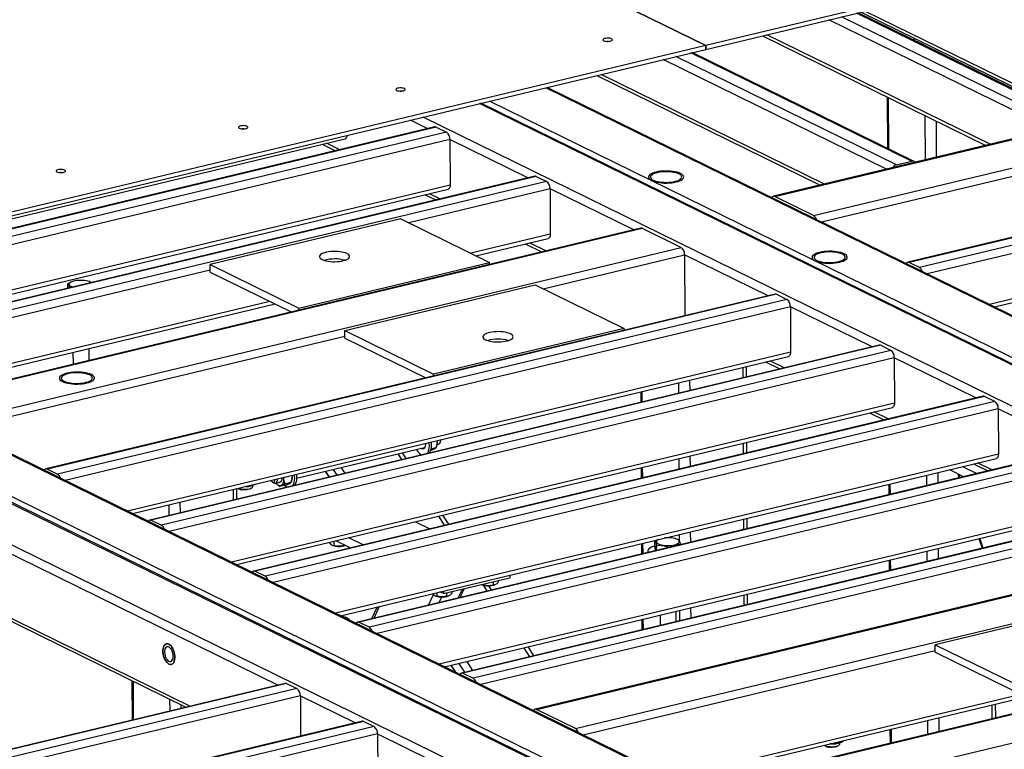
# Model space of a CAD drawing. Header units: millimetres. Extents: x 5 to 589, y 5 to 415.
# Tile 83 of 115: x 454 to 482, y 303 to 324. Entities that reach past the tile are written whole.
import ezdxf

# ---------------------------------------------------------------- set-up
doc = ezdxf.new("R2010")
doc.units = ezdxf.units.MM
doc.layers.add('TRAIT-FORT', color=4, linetype='Continuous', lineweight=25)

msp = doc.modelspace()

# ---------------------------------------------------------------- linework, layer by layer
at = {"layer": 'TRAIT-FORT', "color": 4, "linetype": 'Continuous', "lineweight": 25}
for p, q in [((439.08421, 339.87026), (473.55361, 322.95209)), ((473.55408, 322.9522), (439.08468, 339.87037)), ((497.53664, 328.70144), (473.55408, 322.9522)), ((473.55456, 322.84479), (497.53712, 328.59402)), ((500.63016, 324.70784), (475.47149, 318.67667)), ((475.51074, 318.67108), (500.66941, 324.70226)), ((476.61448, 318.12935), (501.77315, 324.16052)), ((476.83291, 317.94927), (501.87126, 323.9516)), ((484.08956, 320.79879), (477.83187, 323.87017)), ((484.16581, 320.79156), (477.87321, 323.88008)), ((477.96005, 323.9009), (484.2946, 320.79179)), ((478.08037, 323.92974), (484.41493, 320.82064)), ((483.38206, 320.57303), (477.0475, 323.68214)), ((483.66633, 320.69733), (477.40864, 323.76871)), ((475.16667, 323.23126), (481.50123, 320.12215)), ((481.62155, 320.15099), (475.287, 323.2601)), ((473.55361, 322.95209), (449.33592, 317.14649)), ((473.55409, 322.84468), (473.55361, 322.95209)), ((473.55408, 322.9522), (473.55456, 322.84479)), ((479.4134, 323.12413), (479.50024, 323.14495)), ((449.3364, 317.03908), (473.55409, 322.84468)), ((479.38701, 319.67147), (473.12931, 322.74285)), ((479.46326, 319.66424), (473.17065, 322.75276)), ((473.55456, 322.84479), (473.55409, 322.84502)), ((504.44457, 322.83567), (479.28589, 316.8045)), ((504.48381, 322.83008), (479.32514, 316.79891)), ((504.77598, 322.68668), (479.6173, 316.65551)), ((478.6795, 319.44571), (472.34494, 322.55482)), ((478.96378, 319.57001), (472.70608, 322.64139)), ((504.87408, 322.47777), (479.83574, 316.47543)), ((470.46412, 322.10393), (476.79868, 318.99483)), ((476.919, 319.02367), (470.58444, 322.13278)), ((497.68797, 307.68306), (469.01458, 321.75644)), ((497.70878, 307.70304), (469.05592, 321.76635)), ((496.91069, 306.6904), (467.13356, 321.30551)), ((497.0395, 306.65737), (467.17489, 321.31542)), ((497.19284, 306.75804), (467.41571, 321.37315)), ((478.70016, 321.49697), (478.70668, 320.03558)), ((478.74704, 320.01577), (478.74051, 321.47716)), ((504.87984, 321.18882), (481.602, 315.60852)), ((481.74592, 315.53789), (504.82242, 321.06991)), ((465.66477, 320.59455), (465.17355, 320.83565)), ((494.20807, 306.84884), (465.53469, 320.92222)), ((479.78494, 319.71071), (479.77933, 320.96729)), ((480.10247, 319.78683), (480.0979, 320.81093)), ((465.86611, 320.64282), (445.17487, 315.6826)), ((465.90535, 320.63723), (445.21411, 315.67701)), ((466.19752, 320.49383), (445.50628, 315.53361)), ((465.90535, 320.63723), (466.19752, 320.49383)), ((444.71322, 315.85), (463.32229, 320.31107)), ((466.29563, 320.28491), (445.72471, 315.35354)), ((462.66977, 320.15464), (463.0504, 319.96782)), ((463.17072, 319.99667), (462.79009, 320.18348)), ((466.29563, 320.28491), (466.30139, 318.99597)), ((468.50528, 319.20038), (466.29563, 320.28491)), ((478.96378, 319.57001), (479.38701, 319.67147)), ((468.70662, 319.24865), (448.01538, 314.28843)), ((468.74586, 319.24306), (448.05462, 314.28284)), ((469.03803, 319.09966), (448.34679, 314.13944)), ((468.74586, 319.24306), (469.03803, 319.09966)), ((466.30139, 318.99597), (447.49097, 314.48663)), ((447.63489, 314.41599), (466.24396, 318.87706)), ((469.13614, 318.89074), (465.1239, 317.92891)), ((469.13614, 318.89074), (469.1419, 317.60179)), ((471.5081, 317.72654), (469.13614, 318.89074)), ((465.59144, 318.72063), (465.89091, 318.57365)), ((466.01123, 318.60249), (465.71176, 318.74948)), ((476.61448, 318.12935), (475.51074, 318.67108)), ((464.90312, 318.03727), (459.49518, 316.74085)), ((464.90312, 318.03727), (467.419, 316.80243)), ((471.70945, 317.77481), (451.0182, 312.81459)), ((451.05745, 312.809), (471.74869, 317.76922)), ((471.74869, 317.76922), (472.85243, 317.22749)), ((469.1419, 317.60179), (466.89016, 317.062)), ((467.03408, 316.99136), (469.08447, 317.48289)), ((469.01406, 317.12866), (468.55227, 317.35531)), ((452.16119, 312.26727), (472.85243, 317.22749)), ((468.43195, 317.32646), (468.89374, 317.09981)), ((462.01106, 315.50601), (467.419, 316.80243)), ((467.41925, 316.74634), (467.419, 316.80243)), ((468.9383, 316.05673), (472.95054, 317.01857)), ((472.95054, 317.01857), (472.95827, 315.2876)), ((475.3225, 315.85437), (472.95054, 317.01857)), ((479.6173, 316.65551), (479.32514, 316.79891)), ((459.4959, 316.57973), (448.56522, 313.95937)), ((459.49614, 316.52602), (459.49518, 316.74085)), ((459.49518, 316.74085), (462.01106, 315.50601)), ((459.49614, 316.52602), (461.79451, 315.39795)), ((455.56515, 316.25111), (455.54274, 316.24154)), ((456.11813, 316.23389), (456.07135, 316.25337)), ((455.45655, 316.07227), (455.45599, 316.19687)), ((456.12244, 316.2319), (456.11679, 316.23426)), ((463.30958, 314.86868), (468.71752, 316.1651)), ((468.71752, 316.1651), (471.2334, 314.93026)), ((444.56129, 315.89437), (473.23468, 301.82098)), ((473.25549, 301.84097), (444.60263, 315.90428)), ((461.18881, 315.69524), (450.33148, 313.09246)), ((475.52385, 315.90264), (454.83261, 310.94242)), ((475.56309, 315.89705), (454.87185, 310.93683)), ((475.85526, 315.75365), (455.16402, 310.79343)), ((475.56309, 315.89705), (475.85526, 315.75365)), ((442.68027, 315.44344), (472.4574, 300.82832)), ((472.58621, 300.79529), (442.7216, 315.45335)), ((442.96242, 315.51108), (472.73955, 300.89596)), ((450.4754, 313.02182), (461.33273, 315.6246)), ((475.95337, 315.54473), (455.38245, 310.61336)), ((462.01131, 315.44992), (462.01106, 315.50601)), ((475.95337, 315.54473), (475.95913, 314.25578)), ((478.27058, 314.40741), (475.95337, 315.54473)), ((441.0814, 315.06015), (469.75479, 300.98676)), ((463.31054, 314.65385), (463.30958, 314.86868)), ((463.30958, 314.86868), (465.82547, 313.63384)), ((471.2334, 314.93026), (465.82547, 313.63384)), ((471.23365, 314.87417), (471.2334, 314.93026)), ((452.37962, 312.08719), (463.3103, 314.70756)), ((463.31054, 314.65385), (465.60891, 313.52577)), ((456.05679, 314.02247), (456.05528, 314.35946)), ((478.47192, 314.45567), (457.78068, 309.49545)), ((478.51116, 314.45009), (457.81992, 309.48987)), ((478.80333, 314.30669), (458.11209, 309.34647)), ((478.80333, 314.30669), (478.51116, 314.45009)), ((455.59862, 314.24999), (455.60013, 313.913)), ((475.95913, 314.25578), (457.14871, 309.74645)), ((457.29263, 309.67581), (475.9017, 314.13688)), ((478.90144, 314.09777), (458.33052, 309.16639)), ((475.77653, 313.80952), (475.3695, 314.0093)), ((478.90144, 314.09777), (478.9072, 312.80882)), ((481.21865, 312.96044), (478.90144, 314.09777)), ((474.61113, 313.53014), (474.6098, 313.82718)), ((474.71003, 313.55385), (474.7087, 313.85089)), ((475.24918, 313.98045), (475.65621, 313.78068)), ((465.82572, 313.57775), (465.82547, 313.63384)), ((473.10631, 313.1694), (473.10498, 313.46643)), ((472.78878, 313.09328), (472.78745, 313.39031)), ((481.41999, 313.00871), (460.72875, 308.04849)), ((481.45924, 313.00312), (460.76799, 308.0429)), ((471.71179, 313.13245), (471.71312, 312.83542)), ((471.75335, 312.84506), (471.75202, 313.1421)), ((481.7514, 312.85972), (481.45924, 313.00312)), ((478.9072, 312.80882), (460.09678, 308.29948)), ((460.2407, 308.22885), (478.84977, 312.68992)), ((481.7514, 312.85972), (461.06016, 307.8995)), ((481.84951, 312.6508), (461.27859, 307.71943)), ((481.84951, 312.6508), (481.85527, 311.36186)), ((484.16672, 311.51348), (481.84951, 312.6508)), ((478.19725, 312.53349), (478.60428, 312.33371)), ((478.7246, 312.36256), (478.31757, 312.56233)), ((461.94112, 310.67942), (465.57753, 311.55116)), ((484.36806, 311.56175), (463.67682, 306.60153)), ((484.40731, 311.55616), (463.71606, 306.59594)), ((465.47419, 311.52328), (465.47079, 311.52557)), ((465.89841, 311.54428), (465.75281, 311.50937)), ((465.90516, 311.5622), (465.9158, 311.59167)), ((465.92709, 311.63496), (465.9709, 311.64546)), ((466.0179, 311.69605), (466.03143, 311.73353)), ((474.62074, 311.37876), (474.61941, 311.67579)), ((474.71964, 311.40246), (474.71831, 311.6995)), ((481.85527, 311.36186), (463.04485, 306.85252)), ((463.18877, 306.78188), (481.79784, 311.24295)), ((484.69948, 311.41276), (464.00823, 306.45254)), ((464.93443, 311.21039), (464.82974, 311.3719)), ((465.05378, 311.239), (464.94909, 311.40051)), ((465.48579, 311.34257), (465.4649, 311.35447)), ((465.74486, 311.47268), (465.74347, 311.47234)), ((472.79839, 310.94189), (472.79706, 311.23893)), ((473.11592, 311.01801), (473.11459, 311.31505)), ((454.87185, 310.93683), (455.16402, 310.79343)), ((463.09329, 310.76902), (462.98859, 310.93053)), ((463.31798, 310.82289), (463.21328, 310.98439)), ((484.79758, 311.20384), (464.22666, 306.27247)), ((471.7214, 310.98106), (471.72273, 310.68403)), ((471.76296, 310.69367), (471.76163, 310.99071)), ((480.83489, 311.01211), (481.24192, 310.81233)), ((481.14532, 311.08653), (481.55235, 310.88675)), ((481.67268, 310.91559), (481.26565, 311.11537)), ((462.75869, 310.87541), (462.86339, 310.71391)), ((462.87299, 310.71621), (462.76829, 310.87771)), ((479.82621, 310.47295), (479.82488, 310.76998)), ((480.14374, 310.54907), (480.14241, 310.8461)), ((480.46812, 310.92418), (480.87515, 310.72441)), ((480.70126, 310.80975), (480.73982, 310.69196)), ((480.76599, 310.69824), (480.7349, 310.79324)), ((460.24967, 310.08734), (460.24834, 310.38437)), ((460.28463, 310.39307), (460.2886, 310.38962)), ((460.65593, 310.39127), (460.6851, 310.41703)), ((460.7006, 310.44547), (460.70046, 310.47635)), ((461.245, 310.5861), (461.27406, 310.55883)), ((461.33888, 310.53505), (461.4682, 310.56605)), ((461.38887, 310.50645), (461.39535, 310.50037)), ((461.63013, 310.48627), (461.46411, 310.44647)), ((461.78367, 310.55787), (461.61765, 310.51807)), ((461.66496, 310.42662), (461.64407, 310.43852)), ((461.79042, 310.5758), (461.80106, 310.60527)), ((478.74922, 310.51212), (478.75055, 310.21509)), ((478.79078, 310.22473), (478.78945, 310.52176)), ((460.15077, 310.06363), (460.14944, 310.36066)), ((487.31614, 310.11478), (466.62489, 305.15456)), ((487.35538, 310.1092), (466.66414, 305.14898)), ((458.32842, 309.62676), (458.32709, 309.9238)), ((458.64595, 309.70288), (458.64462, 309.99992)), ((484.80334, 309.91489), (465.99292, 305.40556)), ((487.64755, 309.9658), (466.9563, 305.00558)), ((466.14281, 309.34638), (465.97597, 309.60374)), ((466.26216, 309.37499), (466.09532, 309.63235)), ((466.13684, 305.33492), (484.74592, 309.79599)), ((487.74566, 309.75688), (467.17474, 304.8255)), ((474.72925, 309.25108), (474.72792, 309.54811)), ((457.81992, 309.48987), (458.11209, 309.34647)), ((465.71451, 309.24371), (465.30748, 309.44348)), ((474.63035, 309.22737), (474.62902, 309.5244)), ((463.83349, 308.79278), (463.42646, 308.99255)), ((489.40178, 309.09112), (468.71053, 304.1309)), ((468.74978, 304.12531), (489.44102, 309.08553)), ((472.80748, 308.90748), (472.80667, 309.08754)), ((473.12553, 308.86662), (473.1242, 309.16366)), ((481.41966, 308.70125), (481.32941, 308.97697)), ((453.20439, 308.84615), (461.41969, 304.81394)), ((462.86901, 308.85892), (462.86902, 308.85563)), ((462.95688, 308.78079), (462.97025, 308.77522)), ((462.99809, 308.88986), (462.99862, 308.7712)), ((463.46672, 308.70485), (463.05969, 308.90463)), ((463.27865, 308.79716), (463.27878, 308.76817)), ((471.73102, 308.82968), (471.73234, 308.53264)), ((471.77257, 308.54229), (471.77124, 308.83932)), ((472.11381, 308.6653), (472.11278, 308.89575)), ((472.15738, 308.63454), (472.15682, 308.76154)), ((472.20795, 308.94401), (472.19953, 308.94042)), ((472.77492, 308.93277), (472.72814, 308.95225)), ((472.79423, 308.92448), (472.77358, 308.93314)), ((480.15335, 308.39768), (480.15202, 308.69472)), ((481.30323, 308.97069), (481.39348, 308.69497)), ((469.85352, 303.58357), (490.54476, 308.54379)), ((471.90513, 308.61001), (471.90529, 308.5741)), ((472.11381, 308.6653), (472.12635, 308.6271)), ((479.83582, 308.32156), (479.83449, 308.6186)), ((460.25801, 308.22035), (460.25795, 308.23298)), ((478.75883, 308.36073), (478.76016, 308.0637)), ((478.80039, 308.07334), (478.79906, 308.37038)), ((460.76799, 308.0429), (461.06016, 307.8995)), ((466.11237, 307.40632), (467.9934, 307.85725)), ((467.99306, 307.93359), (467.9934, 307.85725)), ((467.19526, 307.66244), (467.20864, 307.65687)), ((467.2369, 307.6759), (467.237, 307.65285)), ((467.35119, 307.48237), (467.24608, 307.6445)), ((467.47053, 307.51098), (467.39433, 307.62852)), ((467.51675, 307.74298), (467.51716, 307.64981)), ((467.56719, 307.65847), (467.57838, 307.66325)), ((467.66752, 307.77913), (467.66774, 307.73121)), ((452.62052, 307.31072), (458.92565, 304.21606)), ((465.69003, 307.08415), (465.82941, 307.38153)), ((465.87855, 307.34679), (465.89192, 307.34122)), ((465.91984, 307.43659), (465.92029, 307.33719)), ((465.99107, 307.15631), (466.06442, 307.31282)), ((466.11237, 307.40632), (466.00776, 307.45767)), ((466.11203, 307.48266), (466.11237, 307.40632)), ((466.20003, 307.42733), (466.20045, 307.33416)), ((466.25048, 307.34282), (466.26167, 307.3476)), ((466.35081, 307.46348), (466.35102, 307.41556)), ((466.53187, 307.28596), (466.64851, 307.53485)), ((466.58519, 307.29874), (466.70184, 307.54763)), ((474.63996, 307.07598), (474.63863, 307.37301)), ((474.73886, 307.09969), (474.73753, 307.39672)), ((452.5002, 307.28187), (458.80532, 304.18721)), ((464.22853, 307.03114), (464.07153, 306.69615)), ((464.14374, 306.71346), (464.30073, 307.04845)), ((484.47705, 307.01806), (480.0614, 305.95952)), ((472.25607, 306.80185), (472.2574, 306.50482)), ((472.71405, 306.61429), (472.71273, 306.91133)), ((472.81761, 306.63912), (472.81628, 306.93615)), ((473.13514, 306.71524), (473.13381, 307.01227)), ((473.23468, 301.82098), (494.20807, 306.84884)), ((494.11189, 306.84078), (473.25237, 301.84022)), ((463.33831, 306.72931), (463.3196, 306.7371)), ((463.43831, 306.67622), (463.4247, 306.66608)), ((463.43839, 306.65937), (463.43831, 306.67622)), ((463.71606, 306.59594), (464.00823, 306.45254)), ((471.74063, 306.67829), (471.74195, 306.38125)), ((471.78218, 306.3909), (471.78085, 306.68793)), ((472.73955, 300.89596), (496.91069, 306.6904)), ((468.67891, 305.64697), (468.51207, 305.90432)), ((480.06236, 305.74469), (480.0614, 305.95952)), ((480.0614, 305.95952), (483.38886, 304.32635)), ((468.55956, 305.61835), (468.39273, 305.87571)), ((470.07195, 303.4035), (480.06212, 305.7984)), ((480.06236, 305.74469), (483.17231, 304.21828)), ((466.32168, 305.37923), (466.45006, 305.18119)), ((466.46633, 305.1732), (466.33128, 305.38153)), ((466.71842, 305.17698), (466.55158, 305.43434)), ((466.94311, 305.23085), (466.77627, 305.48821)), ((466.66414, 305.14898), (466.9563, 305.00558)), ((461.62103, 304.86221), (441.16492, 299.95836)), ((461.66028, 304.85662), (441.20416, 299.95277)), ((457.27255, 304.93952), (457.27755, 303.82097)), ((457.31777, 303.83061), (457.31291, 304.91971)), ((461.66028, 304.85662), (461.95244, 304.71322)), ((461.95244, 304.71322), (441.49633, 299.80937)), ((462.05055, 304.5043), (441.71476, 299.6293)), ((462.05055, 304.5043), (462.05564, 303.36559)), ((462.05055, 304.5043), (463.61094, 303.73844)), ((472.57415, 302.17538), (482.49097, 304.55269)), ((458.3532, 304.07883), (458.35172, 304.40985)), ((458.67073, 304.15495), (458.67029, 304.25349)), ((472.71807, 302.10474), (482.63489, 304.48205)), ((481.68005, 303.86055), (481.67829, 304.25273)), ((481.77895, 303.88426), (481.77719, 304.27644)), ((469.85352, 303.58357), (468.74978, 304.12531)), ((463.81229, 303.78671), (443.35617, 298.88285)), ((463.85153, 303.78112), (443.39541, 298.87727)), ((463.85153, 303.78112), (464.1437, 303.63772)), ((479.8577, 303.42368), (479.85594, 303.81587)), ((480.17523, 303.4998), (480.17348, 303.89199)), ((464.1437, 303.63772), (443.68758, 298.73387)), ((464.2418, 303.4288), (443.90601, 298.55379)), ((464.2418, 303.4288), (464.24756, 302.13985)), ((464.2418, 303.4288), (466.53261, 302.30444)), ((478.78029, 303.55801), (478.78204, 303.16582)), ((478.82227, 303.17547), (478.82052, 303.56765)), ((476.91863, 303.11172), (476.94539, 303.0885)), ((477.31272, 303.09014), (477.34188, 303.11591)), ((477.35738, 303.14435), (477.35725, 303.17522)), ((477.36285, 303.21821), (477.36292, 303.20341)), ((477.44789, 303.22036), (477.44817, 303.2206))]:
    msp.add_line(p, q, dxfattribs=at)
at = {"layer": 'TRAIT-FORT', "color": 4, "linetype": 'Continuous', "lineweight": 25, "flags": 128}
for points in [[(470.88202, 323.14169), (470.85605, 323.15117), (470.82323, 323.15773), (470.78622, 323.16084), (470.74802, 323.16026), (470.71173, 323.15603), (470.68027, 323.14849), (470.65621, 323.13825), (470.64149, 323.12615), (470.6373, 323.11315), (470.64398, 323.10033), (470.661, 323.08871), (470.68697, 323.07923), (470.71979, 323.07267), (470.7568, 323.06955), (470.795, 323.07013), (470.83129, 323.07436), (470.86275, 323.08191), (470.88681, 323.09214), (470.90153, 323.10425), (470.90572, 323.11724), (470.89904, 323.13007), (470.88202, 323.14169)], [(465.00383, 321.73254), (464.97786, 321.74201), (464.94504, 321.74857), (464.90803, 321.75169), (464.86983, 321.75111), (464.83353, 321.74688), (464.80208, 321.73934), (464.77801, 321.7291), (464.76329, 321.71699), (464.7591, 321.704), (464.76579, 321.69117), (464.78281, 321.67955), (464.80878, 321.67008), (464.84159, 321.66351), (464.8786, 321.6604), (464.9168, 321.66098), (464.9531, 321.66521), (464.98456, 321.67275), (465.00862, 321.68299), (465.02334, 321.69509), (465.02753, 321.70809), (465.02084, 321.72091), (465.00383, 321.73254)], [(460.5364, 320.66158), (460.51043, 320.67106), (460.47761, 320.67762), (460.4406, 320.68073), (460.4024, 320.68015), (460.3661, 320.67592), (460.33465, 320.66838), (460.31059, 320.65814), (460.29587, 320.64604), (460.29168, 320.63304), (460.29836, 320.62022), (460.31538, 320.6086), (460.34135, 320.59912), (460.37417, 320.59256), (460.41117, 320.58944), (460.44938, 320.59002), (460.48567, 320.59426), (460.51713, 320.6018), (460.54119, 320.61203), (460.55591, 320.62414), (460.5601, 320.63713), (460.55342, 320.64996), (460.5364, 320.66158)], [(455.36359, 319.42152), (455.33762, 319.431), (455.3048, 319.43756), (455.26779, 319.44068), (455.22959, 319.4401), (455.19329, 319.43587), (455.16184, 319.42833), (455.13778, 319.41809), (455.12305, 319.40598), (455.11887, 319.39299), (455.12555, 319.38016), (455.14257, 319.36854), (455.16854, 319.35906), (455.20136, 319.3525), (455.23836, 319.34939), (455.27656, 319.34997), (455.31286, 319.3542), (455.34432, 319.36174), (455.36838, 319.37198), (455.3831, 319.38408), (455.38729, 319.39708), (455.3806, 319.4099), (455.36359, 319.42152)], [(472.84063, 319.32216), (472.79602, 319.341), (472.74394, 319.35744), (472.68545, 319.37116), (472.62174, 319.38187), (472.55411, 319.38936), (472.48394, 319.39348), (472.41266, 319.39413), (472.34171, 319.39131), (472.27254, 319.38508), (472.20655, 319.37555), (472.1451, 319.36293), (472.08944, 319.34748), (472.04068, 319.3295), (471.99984, 319.30936), (471.96774, 319.28747), (471.94503, 319.26429), (471.93217, 319.24027), (471.92943, 319.21591), (471.93687, 319.19171), (471.95432, 319.16815), (471.98145, 319.14572), (472.01768, 319.12488), (472.06229, 319.10604), (472.11438, 319.08959), (472.17287, 319.07587), (472.23657, 319.06516), (472.3042, 319.05767), (472.37437, 319.05356), (472.44566, 319.0529), (472.51661, 319.05572), (472.58578, 319.06196), (472.65176, 319.07148), (472.71321, 319.0841), (472.76887, 319.09956), (472.81763, 319.11754), (472.85847, 319.13768), (472.89057, 319.15956), (472.91328, 319.18275), (472.92614, 319.20677), (472.92888, 319.23112), (472.92144, 319.25533), (472.90399, 319.27888), (472.87687, 319.30131), (472.84063, 319.32216)], [(472.84063, 319.32216), (472.79602, 319.341), (472.74394, 319.35744), (472.68545, 319.37116), (472.62174, 319.38187), (472.55411, 319.38936), (472.48394, 319.39348), (472.41266, 319.39413), (472.34171, 319.39131), (472.27254, 319.38508), (472.20655, 319.37555), (472.1451, 319.36293), (472.08944, 319.34748), (472.04068, 319.3295), (471.99984, 319.30936), (471.96774, 319.28747), (471.94503, 319.26429), (471.93217, 319.24027), (471.92943, 319.21591), (471.93687, 319.19171), (471.95432, 319.16815), (471.98145, 319.14572), (472.01768, 319.12488), (472.06229, 319.10604), (472.11438, 319.08959), (472.17287, 319.07587), (472.23657, 319.06516), (472.3042, 319.05767), (472.37437, 319.05356), (472.44566, 319.0529), (472.51661, 319.05572), (472.58578, 319.06196), (472.65176, 319.07148), (472.71321, 319.0841), (472.76887, 319.09956), (472.81763, 319.11754), (472.85847, 319.13768), (472.89057, 319.15956), (472.91328, 319.18275), (472.92614, 319.20677), (472.92888, 319.23112), (472.92144, 319.25533), (472.90399, 319.27888), (472.87687, 319.30131), (472.84063, 319.32216)], [(472.7936, 319.31089), (472.75093, 319.32871), (472.70071, 319.34407), (472.64413, 319.35661), (472.5825, 319.36602), (472.51729, 319.3721), (472.45001, 319.37469), (472.38224, 319.37374), (472.31557, 319.36926), (472.25156, 319.36138), (472.19171, 319.35026), (472.13743, 319.33617), (472.08999, 319.31944), (472.0505, 319.30046), (472.01988, 319.27968), (471.99885, 319.25758), (471.98792, 319.23468), (471.98732, 319.21152), (471.99708, 319.18864), (472.01697, 319.16658), (472.04652, 319.14586), (472.08504, 319.12695), (472.13162, 319.11031), (472.18518, 319.09632), (472.24445, 319.08532), (472.30806, 319.07755), (472.3745, 319.0732), (472.44223, 319.07238), (472.50965, 319.0751), (472.57518, 319.0813), (472.63729, 319.09083), (472.69452, 319.10347), (472.74553, 319.11893), (472.78912, 319.13683), (472.82428, 319.15677), (472.85018, 319.17828), (472.86621, 319.20084), (472.87199, 319.22394), (472.8674, 319.24702), (472.85253, 319.26956), (472.82774, 319.29101), (472.7936, 319.31089)], [(466.30139, 318.99597), (466.29966, 318.96545), (466.29425, 318.93795), (466.28537, 318.91451), (466.27337, 318.89604), (466.2587, 318.88324), (466.24396, 318.87706)], [(469.1419, 317.60179), (469.14017, 317.57128), (469.13476, 317.54378), (469.12589, 317.52034), (469.11388, 317.50187), (469.09921, 317.48907), (469.08447, 317.48289)], [(463.37348, 317.05264), (463.33218, 317.06989), (463.28359, 317.08476), (463.22883, 317.09689), (463.16919, 317.106), (463.10608, 317.11188), (463.04097, 317.11439), (462.97539, 317.11347), (462.91087, 317.10914), (462.84892, 317.1015), (462.79101, 317.09074), (462.73848, 317.07711), (462.69257, 317.06092), (462.65435, 317.04255), (462.62472, 317.02244), (462.60437, 317.00105), (462.59379, 316.97889), (462.59321, 316.95648), (462.60265, 316.93434), (462.6219, 316.913), (462.6505, 316.89294), (462.68777, 316.87464), (462.73285, 316.85854), (462.78468, 316.845), (462.84205, 316.83435), (462.9036, 316.82683), (462.9679, 316.82263), (463.03344, 316.82183), (463.09869, 316.82446), (463.1621, 316.83046), (463.22221, 316.83968), (463.27759, 316.85192), (463.32696, 316.86688), (463.36915, 316.8842), (463.40317, 316.9035), (463.42823, 316.92431), (463.44374, 316.94615), (463.44934, 316.9685), (463.44489, 316.99084), (463.43051, 317.01265), (463.40652, 317.03341), (463.37348, 317.05264)], [(477.47863, 317.04575), (477.43401, 317.06459), (477.38193, 317.08103), (477.32344, 317.09475), (477.25974, 317.10547), (477.19211, 317.11296), (477.12194, 317.11707), (477.05065, 317.11772), (476.9797, 317.11491), (476.91053, 317.10867), (476.84455, 317.09915), (476.7831, 317.08653), (476.72743, 317.07107), (476.67868, 317.05309), (476.63784, 317.03295), (476.60573, 317.01107), (476.58302, 316.98788), (476.57017, 316.96386), (476.56743, 316.9395), (476.57486, 316.9153), (476.59232, 316.89174), (476.61944, 316.86931), (476.65568, 316.84847), (476.70029, 316.82963), (476.75237, 316.81319), (476.81086, 316.79947), (476.87457, 316.78875), (476.9422, 316.78126), (477.01237, 316.77715), (477.08365, 316.7765), (477.1546, 316.77932), (477.22377, 316.78555), (477.28975, 316.79507), (477.3512, 316.80769), (477.40687, 316.82315), (477.45562, 316.84113), (477.49647, 316.86127), (477.52857, 316.88315), (477.55128, 316.90634), (477.56414, 316.93036), (477.56688, 316.95472), (477.55944, 316.97892), (477.54199, 317.00248), (477.51486, 317.02491), (477.47863, 317.04575)], [(477.47863, 317.04575), (477.43401, 317.06459), (477.38193, 317.08103), (477.32344, 317.09475), (477.25974, 317.10547), (477.19211, 317.11296), (477.12194, 317.11707), (477.05065, 317.11772), (476.9797, 317.11491), (476.91053, 317.10867), (476.84455, 317.09915), (476.7831, 317.08653), (476.72743, 317.07107), (476.67868, 317.05309), (476.63784, 317.03295), (476.60573, 317.01107), (476.58302, 316.98788), (476.57017, 316.96386), (476.56743, 316.9395), (476.57486, 316.9153), (476.59232, 316.89174), (476.61944, 316.86931), (476.65568, 316.84847), (476.70029, 316.82963), (476.75237, 316.81319), (476.81086, 316.79947), (476.87457, 316.78875), (476.9422, 316.78126), (477.01237, 316.77715), (477.08365, 316.7765), (477.1546, 316.77932), (477.22377, 316.78555), (477.28975, 316.79507), (477.3512, 316.80769), (477.40687, 316.82315), (477.45562, 316.84113), (477.49647, 316.86127), (477.52857, 316.88315), (477.55128, 316.90634), (477.56414, 316.93036), (477.56688, 316.95472), (477.55944, 316.97892), (477.54199, 317.00248), (477.51486, 317.02491), (477.47863, 317.04575)], [(477.4316, 317.03448), (477.38893, 317.0523), (477.33871, 317.06766), (477.28212, 317.0802), (477.2205, 317.08961), (477.15529, 317.09569), (477.088, 317.09828), (477.02023, 317.09733), (476.95356, 317.09286), (476.88955, 317.08497), (476.82971, 317.07385), (476.77543, 317.05976), (476.72799, 317.04303), (476.68849, 317.02405), (476.65788, 317.00327), (476.63685, 316.98117), (476.62591, 316.95827), (476.62532, 316.93511), (476.63508, 316.91224), (476.65497, 316.89018), (476.68452, 316.86945), (476.72303, 316.85055), (476.76962, 316.8339), (476.82317, 316.81992), (476.88245, 316.80891), (476.94606, 316.80114), (477.0125, 316.7968), (477.08023, 316.79597), (477.14764, 316.79869), (477.21318, 316.80489), (477.27529, 316.81442), (477.33252, 316.82706), (477.38353, 316.84252), (477.42712, 316.86043), (477.46228, 316.88037), (477.48818, 316.90187), (477.50421, 316.92443), (477.50999, 316.94753), (477.50539, 316.97061), (477.49053, 316.99315), (477.46573, 317.0146), (477.4316, 317.03448)], [(456.11436, 316.22996), (456.09954, 316.2396), (456.0656, 316.2557), (456.02373, 316.26943), (455.97526, 316.28036), (455.92176, 316.28814), (455.86494, 316.29251), (455.80663, 316.29334), (455.7487, 316.2906), (455.69302, 316.28437), (455.64137, 316.27486), (455.59542, 316.26238), (455.55664, 316.24731), (455.52628, 316.23016), (455.50532, 316.21146), (455.49442, 316.19182), (455.49394, 316.17188), (455.50389, 316.15226), (455.52396, 316.13361), (455.5535, 316.11653), (455.5862, 316.10335)], [(468.01148, 314.77623), (467.97018, 314.79349), (467.92158, 314.80835), (467.86683, 314.82048), (467.80719, 314.82959), (467.74408, 314.83547), (467.67897, 314.83798), (467.61338, 314.83706), (467.54886, 314.83273), (467.48692, 314.8251), (467.429, 314.81434), (467.37647, 314.8007), (467.33056, 314.78451), (467.29234, 314.76614), (467.26271, 314.74603), (467.24237, 314.72465), (467.23178, 314.70249), (467.23121, 314.68008), (467.24065, 314.65794), (467.2599, 314.63659), (467.28849, 314.61653), (467.32577, 314.59824), (467.37085, 314.58213), (467.42268, 314.56859), (467.48004, 314.55794), (467.5416, 314.55043), (467.6059, 314.54622), (467.67144, 314.54542), (467.73668, 314.54805), (467.8001, 314.55405), (467.86021, 314.56328), (467.91559, 314.57551), (467.96496, 314.59047), (468.00715, 314.6078), (468.04117, 314.62709), (468.06623, 314.6479), (468.08174, 314.66974), (468.08734, 314.69209), (468.08289, 314.71443), (468.0685, 314.73624), (468.04451, 314.757), (468.01148, 314.77623)], [(475.95913, 314.25578), (475.9574, 314.22527), (475.95199, 314.19777), (475.94311, 314.17433), (475.93111, 314.15586), (475.91644, 314.14306), (475.9017, 314.13688)], [(456.12073, 313.61984), (456.07612, 313.63868), (456.02404, 313.65513), (455.96555, 313.66885), (455.90184, 313.67956), (455.83421, 313.68705), (455.76404, 313.69116), (455.69276, 313.69182), (455.62181, 313.689), (455.55264, 313.68276), (455.48665, 313.67324), (455.4252, 313.66062), (455.36954, 313.64516), (455.32079, 313.62718), (455.27994, 313.60705), (455.24784, 313.58516), (455.22513, 313.56197), (455.21227, 313.53796), (455.20953, 313.5136), (455.21697, 313.48939), (455.23442, 313.46584), (455.26155, 313.44341), (455.29778, 313.42256), (455.3424, 313.40373), (455.39448, 313.38728), (455.45297, 313.37356), (455.51667, 313.36285), (455.5843, 313.35536), (455.65447, 313.35124), (455.72576, 313.35059), (455.79671, 313.35341), (455.86588, 313.35964), (455.93186, 313.36917), (455.99331, 313.38179), (456.04897, 313.39724), (456.09773, 313.41522), (456.13857, 313.43536), (456.17067, 313.45725), (456.19339, 313.48044), (456.20624, 313.50445), (456.20898, 313.52881), (456.20154, 313.55301), (456.18409, 313.57657), (456.15697, 313.599), (456.12073, 313.61984)], [(456.12073, 313.61984), (456.07612, 313.63868), (456.02404, 313.65513), (455.96555, 313.66885), (455.90184, 313.67956), (455.83421, 313.68705), (455.76404, 313.69116), (455.69276, 313.69182), (455.62181, 313.689), (455.55264, 313.68276), (455.48665, 313.67324), (455.4252, 313.66062), (455.36954, 313.64516), (455.32079, 313.62718), (455.27994, 313.60705), (455.24784, 313.58516), (455.22513, 313.56197), (455.21227, 313.53796), (455.20953, 313.5136), (455.21697, 313.48939), (455.23442, 313.46584), (455.26155, 313.44341), (455.29778, 313.42256), (455.3424, 313.40373), (455.39448, 313.38728), (455.45297, 313.37356), (455.51667, 313.36285), (455.5843, 313.35536), (455.65447, 313.35124), (455.72576, 313.35059), (455.79671, 313.35341), (455.86588, 313.35964), (455.93186, 313.36917), (455.99331, 313.38179), (456.04897, 313.39724), (456.09773, 313.41522), (456.13857, 313.43536), (456.17067, 313.45725), (456.19339, 313.48044), (456.20624, 313.50445), (456.20898, 313.52881), (456.20154, 313.55301), (456.18409, 313.57657), (456.15697, 313.599), (456.12073, 313.61984)], [(456.0737, 313.60857), (456.03103, 313.6264), (455.98081, 313.64176), (455.92423, 313.65429), (455.86261, 313.66371), (455.79739, 313.66978), (455.73011, 313.67237), (455.66234, 313.67142), (455.59567, 313.66695), (455.53166, 313.65906), (455.47181, 313.64794), (455.41753, 313.63385), (455.37009, 313.61712), (455.3306, 313.59814), (455.29998, 313.57736), (455.27896, 313.55526), (455.26802, 313.53237), (455.26742, 313.50921), (455.27718, 313.48633), (455.29707, 313.46427), (455.32662, 313.44355), (455.36514, 313.42464), (455.41172, 313.408), (455.46528, 313.39401), (455.52455, 313.383), (455.58816, 313.37524), (455.6546, 313.37089), (455.72233, 313.37007), (455.78975, 313.37279), (455.85528, 313.37898), (455.91739, 313.38852), (455.97462, 313.40116), (456.02563, 313.41661), (456.06923, 313.43452), (456.10438, 313.45446), (456.13028, 313.47596), (456.14631, 313.49853), (456.15209, 313.52162), (456.1475, 313.54471), (456.13263, 313.56724), (456.10784, 313.5887), (456.0737, 313.60857)], [(478.9072, 312.80882), (478.90547, 312.77831), (478.90006, 312.7508), (478.89119, 312.72736), (478.87918, 312.70889), (478.86451, 312.6961), (478.84977, 312.68992)], [(465.9709, 311.64546), (465.97849, 311.64795), (465.99813, 311.662), (466.01355, 311.68548), (466.02378, 311.71692), (466.02818, 311.75434), (466.02824, 311.76996)], [(465.59727, 311.66664), (465.59738, 311.63162), (465.59231, 311.59301), (465.58183, 311.56002), (465.56644, 311.5343), (465.54694, 311.51715), (465.52429, 311.50941), (465.49962, 311.51149), (465.47419, 311.52328)], [(465.55829, 311.52562), (465.53297, 311.53737), (465.52957, 311.53966)], [(465.69614, 311.69035), (465.70053, 311.65382), (465.70332, 311.59286), (465.70013, 311.53495), (465.69106, 311.48169), (465.67634, 311.43452), (465.65638, 311.39473), (465.64713, 311.38124)], [(465.75492, 311.70444), (465.75931, 311.66791), (465.7621, 311.60695), (465.75892, 311.54904), (465.74984, 311.49578), (465.73512, 311.44861), (465.71516, 311.40882), (465.70591, 311.39534)], [(465.92965, 311.74632), (465.93084, 311.73379), (465.9323, 311.69985)], [(481.85527, 311.36186), (481.85354, 311.33134), (481.84813, 311.30384), (481.83926, 311.2804), (481.82725, 311.26193), (481.81259, 311.24914), (481.79784, 311.24295)], [(461.39623, 310.65955), (461.39616, 310.64393), (461.39176, 310.60651), (461.38153, 310.57506), (461.36611, 310.55158), (461.34647, 310.53754), (461.32384, 310.53381), (461.29964, 310.54064)], [(461.52555, 310.69055), (461.52563, 310.68496), (461.52275, 310.64639), (461.51393, 310.61325), (461.49973, 310.58762), (461.48103, 310.57111), (461.4682, 310.56605)], [(461.50633, 310.47399), (461.52301, 310.48429), (461.53808, 310.49885), (461.55127, 310.51741), (461.56235, 310.53966), (461.57114, 310.56521), (461.57748, 310.59363), (461.58127, 310.62442), (461.58244, 310.65707)], [(461.58244, 310.65707), (461.58097, 310.69102), (461.57979, 310.70355)], [(461.81492, 310.75992), (461.8161, 310.74738), (461.81757, 310.71344)], [(461.87531, 310.7744), (461.87971, 310.73787), (461.8825, 310.67691), (461.87931, 310.619), (461.87023, 310.56574), (461.85551, 310.51857), (461.83555, 310.47878), (461.8263, 310.46529)], [(461.93409, 310.78849), (461.93849, 310.75196), (461.94128, 310.691), (461.93809, 310.63309), (461.92901, 310.57983), (461.91429, 310.53266), (461.89433, 310.49287), (461.88509, 310.47939)], [(460.38047, 310.37256), (460.42763, 310.3677), (460.47687, 310.36642), (460.52588, 310.36879), (460.57237, 310.37471), (460.61417, 310.38388), (460.64933, 310.39588), (460.67619, 310.41016), (460.69351, 310.42604), (460.70047, 310.44278), (460.7006, 310.44547)], [(460.65593, 310.39127), (460.63633, 310.37829), (460.60674, 310.36624), (460.56989, 310.35682), (460.52777, 310.35053), (460.48266, 310.34772), (460.43697, 310.34852), (460.39319, 310.35291)], [(461.26419, 310.57246), (461.28475, 310.56726), (461.30359, 310.57226), (461.31921, 310.58707), (461.33032, 310.61049), (461.33603, 310.64062), (461.33636, 310.6452)], [(461.29964, 310.54064), (461.2754, 310.55759), (461.27406, 310.55883)], [(461.35918, 310.53991), (461.37028, 310.52603), (461.38943, 310.50593), (461.40924, 310.48971), (461.42938, 310.47765), (461.4495, 310.46996), (461.46925, 310.46676), (461.4883, 310.46811), (461.50633, 310.47399)], [(461.64407, 310.43852), (461.60841, 310.46662), (461.59657, 310.47822)], [(472.34488, 308.77865), (472.40027, 308.77255), (472.45807, 308.76994), (472.51642, 308.7709), (472.57346, 308.7754), (472.62734, 308.7833), (472.67633, 308.79435), (472.71887, 308.80818), (472.75358, 308.82435), (472.77935, 308.84235), (472.79534, 308.8616), (472.80106, 308.88147), (472.7963, 308.90133), (472.78123, 308.92054), (472.75633, 308.93848), (472.72239, 308.95457), (472.68052, 308.96831), (472.63205, 308.97924), (472.57855, 308.98702), (472.52173, 308.99139), (472.46342, 308.99222), (472.40549, 308.98948), (472.39322, 308.98842)], [(472.11338, 308.76181), (472.05886, 308.7441), (472.01061, 308.72371), (471.97068, 308.70133), (471.93977, 308.67737), (471.91845, 308.65225), (471.90708, 308.62643), (471.90588, 308.60035), (471.91396, 308.57618)], [(472.20976, 308.94444), (472.18307, 308.92903), (472.1621, 308.91034), (472.15121, 308.8907), (472.15073, 308.87075), (472.16068, 308.85114), (472.18075, 308.83249), (472.21028, 308.8154), (472.24834, 308.80043), (472.29369, 308.78804), (472.34488, 308.77865)], [(463.38896, 306.68362), (463.38471, 306.69143), (463.36694, 306.71035), (463.33952, 306.72785), (463.30334, 306.74337), (463.25955, 306.75639), (463.22592, 306.76365)], [(458.32145, 305.41021), (458.29011, 305.43038), (458.2598, 305.45947), (458.23154, 305.49648), (458.2063, 305.54016), (458.18494, 305.58901), (458.16819, 305.64137), (458.15661, 305.69547), (458.1506, 305.74945), (458.15037, 305.80148), (458.15592, 305.84979), (458.16706, 305.89273), (458.18342, 305.92884), (458.20444, 305.95689), (458.2294, 305.97593), (458.25745, 305.98531), (458.28763, 305.9847), (458.31893, 305.97413), (458.35027, 305.95396), (458.38058, 305.92487), (458.40884, 305.88786), (458.43408, 305.84418), (458.45544, 305.79533), (458.47219, 305.74297), (458.48377, 305.68887), (458.48978, 305.63489), (458.49001, 305.58286), (458.48446, 305.53455), (458.47331, 305.49161), (458.45695, 305.4555), (458.43594, 305.42745), (458.41098, 305.40841), (458.38293, 305.39903), (458.35274, 305.39964), (458.32145, 305.41021)], [(458.32145, 305.41021), (458.35274, 305.39964), (458.38293, 305.39903), (458.41098, 305.40841), (458.43594, 305.42745), (458.45695, 305.4555), (458.47331, 305.49161), (458.48446, 305.53455), (458.49001, 305.58286), (458.48978, 305.63489), (458.48377, 305.68887), (458.47219, 305.74297), (458.45544, 305.79533), (458.43408, 305.84418), (458.40884, 305.88786), (458.38058, 305.92487), (458.35027, 305.95396), (458.31893, 305.97413), (458.28763, 305.9847), (458.25745, 305.98531), (458.2294, 305.97593), (458.20444, 305.95689), (458.18342, 305.92884), (458.16706, 305.89273), (458.15592, 305.84979), (458.15037, 305.80148), (458.1506, 305.74945), (458.15661, 305.69547), (458.16819, 305.64137), (458.18494, 305.58901), (458.2063, 305.54016), (458.23154, 305.49648), (458.2598, 305.45947), (458.29011, 305.43038), (458.32145, 305.41021)], [(458.32109, 305.49077), (458.34724, 305.48264), (458.37212, 305.4843), (458.39458, 305.49568), (458.41355, 305.51625), (458.42816, 305.54504), (458.43773, 305.58072), (458.44179, 305.6216), (458.44017, 305.66579), (458.43294, 305.71121), (458.42044, 305.75574), (458.40325, 305.79729), (458.38218, 305.83394), (458.35821, 305.86395), (458.33246, 305.88593), (458.30613, 305.89885), (458.28046, 305.9021), (458.25666, 305.89554), (458.23582, 305.87947), (458.21892, 305.85465), (458.20676, 305.82222), (458.19991, 305.78372), (458.19868, 305.74093), (458.20313, 305.69586), (458.21305, 305.65062), (458.22799, 305.60733), (458.24723, 305.568), (458.26989, 305.53447), (458.2949, 305.50833), (458.32109, 305.49077)], [(477.03726, 303.07144), (477.08442, 303.06657), (477.13366, 303.0653), (477.18267, 303.06767), (477.22916, 303.07358), (477.27096, 303.08276), (477.30612, 303.09476), (477.33298, 303.10904), (477.3503, 303.12492), (477.35726, 303.14166), (477.35738, 303.14435)], [(477.46619, 303.24299), (477.45767, 303.23028), (477.44243, 303.21582)], [(477.31272, 303.09014), (477.29312, 303.07716), (477.26353, 303.06512), (477.22668, 303.0557), (477.18456, 303.04941), (477.13945, 303.0466), (477.09376, 303.0474), (477.04998, 303.05178)]]:
    msp.add_lwpolyline(points, dxfattribs=at)
at = {"layer": 'TRAIT-FORT', "color": 4, "linetype": 'Continuous', "lineweight": 25}
for centre, radius, start, end in [((470.77251, 322.89047), 0.18091, 82.814558, 97.697392), ((464.89432, 321.4807), 0.18153, 83.24054, 97.271318), ((460.42689, 320.40984), 0.18143, 83.169981, 97.341891), ((465.87834, 320.58808), 0.05608, 61.202059, 102.592934), ((466.05111, 320.29758), 0.24485, 357.034558, 53.27519), ((463.27669, 320.40229), 0.10199, 296.560335, 1.725653), ((479.41524, 319.56683), 0.10838, 43.200287, 105.100019), ((455.25409, 319.16889), 0.18232, 83.826562, 96.685181), ((479.01467, 319.393), 0.18418, 106.040242, 148.851056), ((468.71885, 319.19391), 0.05608, 61.202059, 102.592934), ((468.89162, 318.90341), 0.24485, 357.034558, 53.27519), ((475.48545, 318.61687), 0.05982, 64.997782, 159.230075), ((476.50396, 317.96314), 0.19959, 15.446253, 56.378195), ((471.72168, 317.72008), 0.05608, 61.202059, 102.592934), ((472.70602, 317.03124), 0.24485, 357.034558, 53.27519), ((463.02586, 315.83354), 1.06761, 74.430464, 106.081414), ((479.29985, 316.74469), 0.05982, 64.997782, 159.230075), ((479.50679, 316.4893), 0.19959, 15.446253, 56.378195), ((475.53608, 315.8479), 0.05608, 61.202059, 102.592934), ((475.70885, 315.5574), 0.24485, 357.034558, 53.27519), ((467.66385, 313.55836), 1.06644, 74.412582, 106.099295), ((478.48415, 314.40094), 0.05608, 61.202059, 102.592934), ((478.65692, 314.11044), 0.24485, 357.034558, 53.27519), ((481.43222, 312.95398), 0.05608, 61.202059, 102.592934), ((481.60499, 312.66347), 0.24485, 357.034558, 53.27519), ((465.89851, 311.77927), 0.14057, 341.011998, 357.247381), ((465.69291, 311.6695), 0.38888, 206.586585, 234.10359), ((465.61777, 311.6925), 0.31462, 341.308687, 1.338303), ((454.84657, 310.88262), 0.05982, 64.997782, 159.230075), ((455.0535, 310.62723), 0.19959, 15.446253, 56.378195), ((461.50304, 310.70609), 0.31462, 341.308687, 1.338303), ((460.4064, 310.55785), 0.20537, 234.998508, 266.310727), ((460.42169, 310.71202), 0.34195, 247.929333, 263.076218), ((460.51813, 310.99809), 0.55178, 269.1172, 298.097554), ((461.325, 310.67485), 0.11909, 208.813437, 239.29521), ((457.79464, 309.43565), 0.05982, 64.997782, 159.230075), ((458.00157, 309.18026), 0.19959, 15.446253, 56.378195), ((463.14767, 309.27693), 0.53215, 250.525095, 289.359472), ((460.74271, 307.98869), 0.05982, 64.997782, 159.230075), ((460.94964, 307.7333), 0.19959, 15.446253, 56.378195), ((467.38569, 308.15516), 0.52881, 250.438421, 290.073456), ((466.06898, 307.83951), 0.52881, 250.438421, 290.073456), ((463.69078, 306.54173), 0.05982, 64.997782, 159.230075), ((463.89771, 306.28634), 0.19959, 15.446253, 56.378195), ((466.63885, 305.09476), 0.05982, 64.997782, 159.230075), ((461.63326, 304.80748), 0.05608, 61.202059, 102.592934), ((466.84579, 304.83937), 0.19959, 15.446253, 56.378195), ((461.80603, 304.51697), 0.24485, 357.034558, 53.27519), ((468.72449, 304.0711), 0.05982, 64.997782, 159.230075), ((463.82451, 303.73197), 0.05608, 61.202059, 102.592934), ((463.99728, 303.44147), 0.24485, 357.034558, 53.27519), ((469.743, 303.41737), 0.19959, 15.446253, 56.378195), ((477.05659, 303.3227), 0.25201, 236.835847, 265.600513), ((477.12438, 304.13777), 0.9934, 266.445329, 272.425568), ((477.17787, 303.67561), 0.53048, 268.763331, 299.915452), ((477.06319, 303.25673), 0.20537, 234.998508, 266.310727)]:
    msp.add_arc(centre, radius, start, end, dxfattribs=at)
for points, knots in [([(455.45599, 316.19687), (455.48347, 316.21364), (455.51207, 316.2311), (455.54169, 316.24086), (455.54285, 316.24124)], [0, 0, 0, 0, 0.9607999, 1, 1, 1, 1]), ([(455.45599, 316.19687), (455.45787, 316.19546), (455.46164, 316.19263), (455.46745, 316.1842), (455.47339, 316.17173), (455.47914, 316.15528), (455.4846, 316.13581), (455.48976, 316.11409), (455.49368, 316.09586), (455.49587, 316.08436), (455.49635, 316.08181)], [0, 0, 0, 0, 0.14415713, 0.28887601, 0.43595346, 0.58415097, 0.70958664, 0.83571109, 0.96356923, 1, 1, 1, 1]), ([(465.74486, 311.47268), (465.75424, 311.4761), (465.77304, 311.48297), (465.79968, 311.49308), (465.82451, 311.50293), (465.84328, 311.51084), (465.85286, 311.51523), (465.85619, 311.51676)], [0, 0, 0, 0, 0.21551689, 0.43222603, 0.65445729, 0.87968778, 1, 1, 1, 1]), ([(465.85619, 311.51676), (465.86237, 311.51976), (465.87487, 311.52581), (465.8868, 311.53312), (465.89479, 311.53934), (465.8972, 311.54263), (465.89841, 311.54428)], [0, 0, 0, 0, 0.24957627, 0.50436073, 0.75104521, 1, 1, 1, 1]), ([(465.9323, 311.69985), (465.93161, 311.68376), (465.9302, 311.65108), (465.92017, 311.60824), (465.90913, 311.57258), (465.90199, 311.55372), (465.89841, 311.54428)], [0, 0, 0, 0, 0.30993156, 0.62942678, 0.81430839, 1, 1, 1, 1]), ([(465.9273, 311.74576), (465.92951, 311.73312), (465.93214, 311.71812), (465.93228, 311.70232), (465.9323, 311.69985)], [0, 0, 0, 0, 0.843211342, 1, 1, 1, 1]), ([(461.58244, 310.65707), (461.58244, 310.65955), (461.58244, 310.67538), (461.58487, 310.69159), (461.58691, 310.70526)], [0, 0, 0, 0, 0.15684556, 1, 1, 1, 1]), ([(461.61765, 310.51807), (461.61401, 310.52575), (461.60671, 310.54114), (461.59552, 310.57105), (461.58506, 310.60897), (461.58332, 310.6409), (461.58244, 310.65707)], [0, 0, 0, 0, 0.18493389, 0.37057618, 0.68107849, 1, 1, 1, 1]), ([(461.81757, 310.71344), (461.81687, 310.69735), (461.81546, 310.66467), (461.80543, 310.62183), (461.7944, 310.58617), (461.78725, 310.56732), (461.78367, 310.55787)], [0, 0, 0, 0, 0.30993156, 0.62942678, 0.81430839, 1, 1, 1, 1]), ([(461.81256, 310.75935), (461.81478, 310.74671), (461.8174, 310.73172), (461.81754, 310.71592), (461.81757, 310.71344)], [0, 0, 0, 0, 0.84321134, 1, 1, 1, 1]), ([(460.66037, 310.48314), (460.64841, 310.47822), (460.62229, 310.46746), (460.58012, 310.4554), (460.54154, 310.44838), (460.51787, 310.4469), (460.50963, 310.44638)], [0, 0, 0, 0, 0.24834997, 0.54255267, 0.84072595, 1, 1, 1, 1]), ([(461.3956, 310.50063), (461.39778, 310.49844), (461.40873, 310.4874), (461.43179, 310.46923), (461.4533, 310.45408), (461.46411, 310.44647)], [0, 0, 0, 0, 0.110118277, 0.55302106, 1, 1, 1, 1]), ([(461.50633, 310.47399), (461.50014, 310.47099), (461.48765, 310.46494), (461.47571, 310.45763), (461.46772, 310.45141), (461.46532, 310.44812), (461.46411, 310.44647)], [0, 0, 0, 0, 0.24957627, 0.50436073, 0.75104521, 1, 1, 1, 1]), ([(461.61765, 310.51807), (461.60828, 310.51465), (461.58947, 310.50778), (461.56284, 310.49767), (461.538, 310.48782), (461.51924, 310.4799), (461.50966, 310.47552), (461.50633, 310.47399)], [0, 0, 0, 0, 0.21551689, 0.43222603, 0.65445729, 0.87968778, 1, 1, 1, 1]), ([(461.63013, 310.48627), (461.6395, 310.48969), (461.65831, 310.49656), (461.68494, 310.50668), (461.70978, 310.51652), (461.72854, 310.52444), (461.73812, 310.52883), (461.74145, 310.53035)], [0, 0, 0, 0, 0.21551689, 0.43222603, 0.65445729, 0.87968778, 1, 1, 1, 1]), ([(461.74145, 310.53035), (461.74764, 310.53335), (461.76013, 310.5394), (461.77207, 310.54671), (461.78006, 310.55293), (461.78246, 310.55622), (461.78367, 310.55787)], [0, 0, 0, 0, 0.24957627, 0.50436073, 0.75104521, 1, 1, 1, 1]), ([(462.86902, 308.85563), (462.88555, 308.83673), (462.91288, 308.80547), (462.95242, 308.78096), (462.97899, 308.77299), (462.99426, 308.7716), (462.99862, 308.7712)], [0, 0, 0, 0, 0.38554949, 0.63764185, 0.89654625, 1, 1, 1, 1]), ([(463.27878, 308.76817), (463.25449, 308.76254), (463.20538, 308.75117), (463.13257, 308.7476), (463.06291, 308.75475), (463.02018, 308.76568), (462.99862, 308.7712)], [0, 0, 0, 0, 0.26460494, 0.53494775, 0.76534313, 1, 1, 1, 1]), ([(463.27878, 308.76817), (463.29182, 308.7684), (463.30617, 308.76865), (463.32099, 308.77512), (463.32235, 308.77571)], [0, 0, 0, 0, 0.90857706, 1, 1, 1, 1]), ([(472.11278, 308.89575), (472.14026, 308.91252), (472.16886, 308.92998), (472.19848, 308.93974), (472.19964, 308.94012)], [0, 0, 0, 0, 0.9607999, 1, 1, 1, 1]), ([(472.11278, 308.89575), (472.11466, 308.89433), (472.11843, 308.89151), (472.12423, 308.88308), (472.13018, 308.8706), (472.13592, 308.85416), (472.14139, 308.83467), (472.14655, 308.81305), (472.1517, 308.7887), (472.15511, 308.7706), (472.15682, 308.76154)], [0, 0, 0, 0, 0.132029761, 0.264574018, 0.399278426, 0.535008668, 0.649891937, 0.765406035, 0.88250798, 1, 1, 1, 1]), ([(472.50051, 308.71679), (472.49547, 308.71893), (472.47904, 308.72593), (472.45072, 308.73626), (472.41557, 308.74749), (472.37652, 308.75749), (472.33362, 308.76527), (472.28684, 308.76962), (472.23995, 308.76994), (472.19647, 308.76701), (472.16898, 308.76322), (472.15682, 308.76154)], [0, 0, 0, 0, 0.04489772, 0.14648489, 0.24881063, 0.35147216, 0.48417185, 0.61782359, 0.75418517, 0.89130807, 1, 1, 1, 1]), ([(472.80789, 308.79048), (472.79023, 308.79114), (472.74424, 308.79286), (472.67172, 308.77849), (472.60729, 308.75601), (472.57317, 308.73731), (472.56312, 308.7318)], [0, 0, 0, 0, 0.22004458, 0.57329236, 0.87433584, 1, 1, 1, 1]), ([(472.83689, 308.79743), (472.83543, 308.80514), (472.83204, 308.82303), (472.82661, 308.84801), (472.82062, 308.87197), (472.81486, 308.89056), (472.80943, 308.90429), (472.80432, 308.91395), (472.79924, 308.9208), (472.79591, 308.92325), (472.79423, 308.92448)], [0, 0, 0, 0, 0.10373888, 0.24060332, 0.37969833, 0.5198526, 0.63848041, 0.75775961, 0.87867841, 1, 1, 1, 1]), ([(467.19493, 307.66319), (467.20465, 307.65958), (467.21887, 307.6543), (467.23265, 307.65319), (467.237, 307.65285)], [0, 0, 0, 0, 0.68398474, 1, 1, 1, 1]), ([(467.51716, 307.64981), (467.49288, 307.64419), (467.44377, 307.63282), (467.37095, 307.62925), (467.3013, 307.6364), (467.25856, 307.64733), (467.237, 307.65285)], [0, 0, 0, 0, 0.26460494, 0.53494775, 0.76534313, 1, 1, 1, 1]), ([(467.51716, 307.64981), (467.53026, 307.65099), (467.55673, 307.65337), (467.5959, 307.67017), (467.63329, 307.69679), (467.65618, 307.71967), (467.66774, 307.73121)], [0, 0, 0, 0, 0.26460494, 0.53494775, 0.76534313, 1, 1, 1, 1]), ([(465.80323, 307.40864), (465.81561, 307.39463), (465.8388, 307.36838), (465.8741, 307.34707), (465.90066, 307.33898), (465.91593, 307.33759), (465.92029, 307.33719)], [0, 0, 0, 0, 0.31958625, 0.59874154, 0.88544015, 1, 1, 1, 1]), ([(466.20045, 307.33416), (466.17616, 307.32854), (466.12705, 307.31717), (466.05424, 307.3136), (465.98458, 307.32074), (465.94185, 307.33168), (465.92029, 307.33719)], [0, 0, 0, 0, 0.26460494, 0.53494775, 0.76534313, 1, 1, 1, 1]), ([(466.20045, 307.33416), (466.21354, 307.33534), (466.24002, 307.33772), (466.27918, 307.35452), (466.31657, 307.38114), (466.33947, 307.40402), (466.35102, 307.41556)], [0, 0, 0, 0, 0.26460494, 0.53494775, 0.76534313, 1, 1, 1, 1]), ([(463.43831, 306.67622), (463.42516, 306.68423), (463.3988, 306.70027), (463.3653, 306.71795), (463.34491, 306.72613), (463.33812, 306.72885)], [0, 0, 0, 0, 0.39926784, 0.80009155, 1, 1, 1, 1]), ([(477.16642, 303.14526), (477.14927, 303.14503), (477.12183, 303.14467), (477.09521, 303.14976), (477.08524, 303.15166)], [0, 0, 0, 0, 0.62527344, 1, 1, 1, 1]), ([(477.36292, 303.20341), (477.34962, 303.19682), (477.32297, 303.1836), (477.28091, 303.16711), (477.23693, 303.15422), (477.19833, 303.14727), (477.17466, 303.14578), (477.16642, 303.14526)], [0, 0, 0, 0, 0.215517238, 0.432226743, 0.654458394, 0.879689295, 1, 1, 1, 1]), ([(477.36292, 303.20341), (477.36754, 303.20182), (477.37681, 303.19863), (477.39441, 303.19646), (477.41622, 303.19871), (477.43362, 303.21006), (477.44243, 303.21582)], [0, 0, 0, 0, 0.18501599, 0.37074143, 0.68116385, 1, 1, 1, 1]), ([(477.44243, 303.21582), (477.4438, 303.21691), (477.45265, 303.22398), (477.46138, 303.23461), (477.46876, 303.2436)], [0, 0, 0, 0, 0.15395244, 1, 1, 1, 1])]:
    msp.add_open_spline(points, degree=3, knots=knots, dxfattribs=at)

doc.saveas('drawing.dxf')
